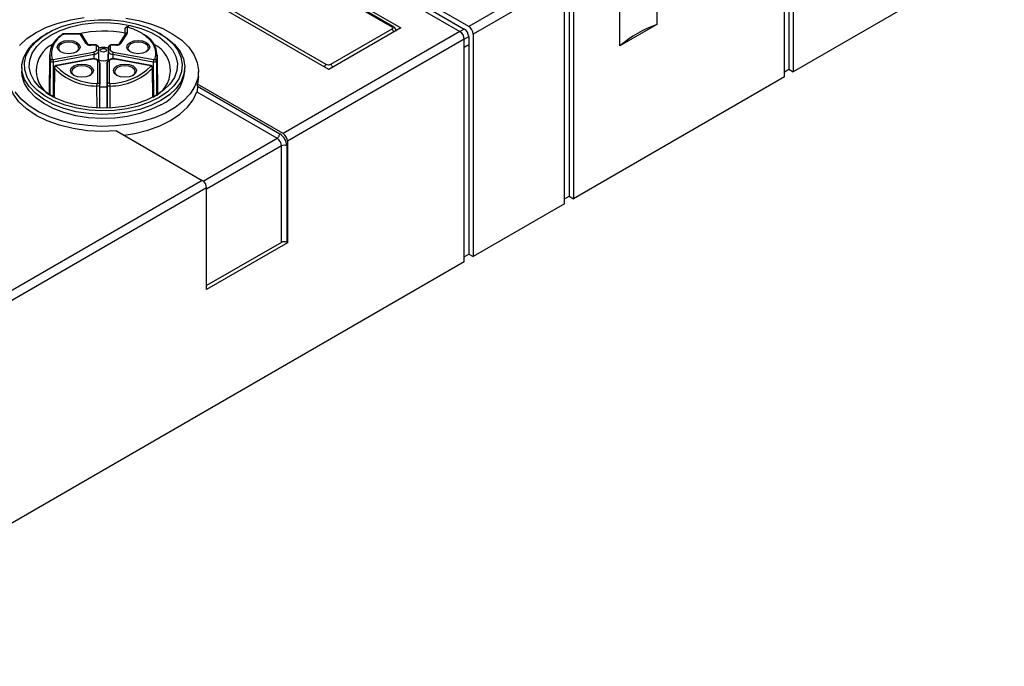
# Model space of a CAD drawing. Header units: millimetres. Extents: x 13 to 546, y 13 to 419.
# Tile 11 of 23: x 106 to 186, y 283 to 335. Entities that reach past the tile are written whole.
import ezdxf

# ---------------------------------------------------------------- set-up
doc = ezdxf.new("R2010")
doc.units = ezdxf.units.MM
doc.header["$LTSCALE"] = 2

msp = doc.modelspace()

# ---------------------------------------------------------------- linework, layer by layer
for p, q in [((98.106, 359.688), (141.735, 334.502)), ((142.442, 334.91), (98.813, 360.097)), ((99.167, 359.484), (142.088, 334.706)), ((168.534, 349.157), (168.534, 331.275)), ((167.827, 330.866), (167.827, 348.749)), ((168.18, 348.953), (168.18, 331.479)), ((157.574, 342.83), (157.574, 335.072)), ((122.996, 342.544), (136.254, 334.89)), ((136.379, 334.902), (123.121, 342.556)), ((154.604, 333.358), (154.604, 341.115)), ((185.504, 341.071), (168.534, 331.275)), ((131.199, 331.441), (116.844, 339.727)), ((130.986, 331.849), (117.728, 339.503)), ((149.796, 339.156), (142.442, 334.91)), ((150.856, 338.952), (150.856, 321.069)), ((150.149, 338.543), (142.795, 334.298)), ((150.149, 320.661), (150.149, 338.543)), ((150.508, 338.091), (150.508, 321.27)), ((131.941, 337.707), (136.997, 334.788)), ((157.574, 335.072), (154.604, 333.358)), ((108.57, 334.38), (108.429, 334.298)), ((111.181, 334.319), (109.885, 334.319)), ((111.181, 334.291), (109.885, 334.291)), ((111.696, 333.529), (111.228, 334.272)), ((111.823, 333.487), (111.355, 334.23)), ((114.824, 334.287), (114.319, 333.487)), ((114.951, 334.329), (114.446, 333.529)), ((114.819, 334.279), (114.822, 334.721)), ((114.822, 334.283), (114.822, 334.721)), ((114.972, 334.843), (114.972, 334.398)), ((117.694, 334.298), (117.552, 334.38)), ((141.735, 334.502), (127.522, 326.297)), ((136.997, 334.788), (131.199, 331.441)), ((136.254, 334.686), (131.34, 331.849)), ((136.578, 334.546), (136.578, 334.584)), ((142.088, 334.706), (141.735, 334.502)), ((142.088, 333.89), (142.442, 334.094)), ((142.442, 334.094), (142.442, 333.441)), ((142.795, 334.298), (142.795, 316.416)), ((112.471, 333.424), (112.025, 333.424)), ((112.471, 333.396), (112.025, 333.396)), ((112.521, 333.05), (112.521, 333.367)), ((113.622, 333.367), (113.622, 333.05)), ((114.117, 333.424), (113.672, 333.424)), ((114.117, 333.396), (113.672, 333.396)), ((142.088, 333.89), (127.875, 325.685)), ((142.088, 316.008), (142.088, 333.89)), ((142.442, 333.441), (142.088, 333.237)), ((142.462, 333.429), (142.088, 333.213)), ((142.442, 333.441), (142.462, 333.429)), ((142.462, 333.429), (142.462, 316.608)), ((108.727, 332.62), (108.707, 329.478)), ((109.02, 332.246), (112.278, 332.857)), ((112.325, 332.653), (109.066, 332.042)), ((112.325, 332.316), (112.325, 332.653)), ((112.671, 333.245), (112.671, 332.928)), ((112.671, 333.245), (112.678, 332.141)), ((112.671, 332.928), (112.676, 332.142)), ((113.465, 332.141), (113.472, 333.245)), ((113.467, 332.142), (113.472, 332.928)), ((113.472, 333.245), (113.472, 332.928)), ((113.818, 332.653), (113.817, 332.316)), ((117.076, 332.042), (113.818, 332.653)), ((113.864, 332.857), (117.123, 332.246)), ((117.435, 329.493), (117.415, 332.62)), ((108.795, 329.366), (108.808, 332.13)), ((109.052, 329.242), (109.066, 332.042)), ((112.134, 332.313), (109.271, 331.776)), ((112.162, 332.289), (109.298, 331.751)), ((112.621, 330.358), (112.621, 332.096)), ((112.792, 328.628), (112.771, 331.979)), ((112.771, 331.974), (112.771, 330.236)), ((112.792, 328.627), (112.771, 331.974)), ((113.372, 331.979), (113.35, 328.628)), ((113.372, 331.974), (113.35, 328.627)), ((113.372, 330.236), (113.372, 331.974)), ((113.522, 332.096), (113.522, 330.358)), ((116.844, 331.751), (113.981, 332.289)), ((116.872, 331.776), (114.009, 332.313)), ((117.076, 332.042), (117.09, 329.252)), ((117.334, 332.13), (117.347, 329.499)), ((106.511, 331.625), (106.511, 331.298)), ((109.132, 331.553), (109.112, 329.27)), ((109.118, 331.625), (109.118, 331.624)), ((117.031, 329.24), (117.01, 331.553)), ((117.025, 331.624), (117.025, 331.625)), ((119.611, 331.298), (119.611, 331.625)), ((120.711, 330.89), (120.711, 331.298)), ((131.234, 331.461), (131.168, 331.458)), ((167.827, 331.275), (168.18, 331.479)), ((168.18, 331.479), (168.534, 331.275)), ((112.558, 328.403), (112.547, 330.121)), ((112.783, 328.351), (112.771, 330.236)), ((113.372, 330.236), (113.36, 328.352)), ((113.596, 330.121), (113.584, 328.38)), ((120.711, 330.89), (120.636, 330.272)), ((120.636, 330.109), (120.636, 330.272)), ((127.522, 326.297), (120.636, 330.272)), ((167.827, 330.866), (150.856, 321.069)), ((113.359, 330.025), (112.783, 330.025)), ((120.576, 329.654), (127.036, 325.925)), ((120.636, 330.109), (127.248, 326.292)), ((112.792, 328.351), (112.792, 328.627)), ((113.35, 328.627), (113.35, 328.351)), ((114.131, 326.517), (121.016, 322.542)), ((121.089, 322.491), (127.036, 325.925)), ((127.875, 325.685), (127.875, 317.52)), ((127.389, 325.312), (121.37, 321.837)), ((127.389, 317.555), (127.389, 325.312)), ((127.814, 325.312), (127.814, 317.555)), ((121.016, 322.542), (91.848, 305.703)), ((121.37, 321.93), (92.202, 305.091)), ((121.37, 313.764), (121.37, 321.93)), ((150.149, 320.661), (142.795, 316.416)), ((150.149, 321.063), (150.508, 321.27)), ((150.508, 321.27), (150.856, 321.069)), ((127.389, 317.555), (121.37, 314.08)), ((127.875, 317.52), (121.37, 313.764)), ((127.875, 317.52), (127.814, 317.555)), ((142.088, 316.008), (85.759, 283.49)), ((142.088, 316.392), (142.462, 316.608)), ((142.462, 316.608), (142.795, 316.416))]:
    msp.add_line(p, q)
at = {"flags": 128}
for points in [[(114.861, 335.59), (115.924, 335.393), (116.927, 335.109), (117.847, 334.744), (118.665, 334.305), (119.363, 333.802), (119.928, 333.245), (120.346, 332.647), (120.608, 332.021), (120.71, 331.379), (120.649, 330.735), (120.426, 330.103), (120.046, 329.497), (119.517, 328.929), (118.851, 328.411), (118.061, 327.956), (117.165, 327.571), (116.181, 327.266), (115.131, 327.046), (114.037, 326.918), (112.922, 326.882), (111.809, 326.941), (110.724, 327.093), (109.688, 327.334), (108.724, 327.66), (107.853, 328.063), (107.093, 328.535), (106.46, 329.067), (105.967, 329.645)], [(117.551, 329.196), (116.773, 328.814), (115.899, 328.508), (114.95, 328.288), (113.954, 328.158), (112.933, 328.123), (111.917, 328.182), (110.93, 328.335), (109.998, 328.577), (109.145, 328.902), (108.394, 329.302), (107.764, 329.767), (107.271, 330.283), (106.928, 330.839), (106.744, 331.419), (106.723, 332.009), (106.867, 332.593), (107.171, 333.157), (107.627, 333.684), (108.224, 334.163), (108.947, 334.58), (109.776, 334.925), (110.69, 335.189), (111.666, 335.364), (112.678, 335.447), (113.7, 335.435), (114.705, 335.329), (115.667, 335.131), (116.563, 334.846), (117.367, 334.482), (118.06, 334.049), (118.623, 333.556), (119.043, 333.018), (119.307, 332.449), (119.41, 331.862), (119.348, 331.273), (119.124, 330.697), (118.742, 330.15), (118.214, 329.645), (117.551, 329.196)], [(117.276, 329.355), (116.525, 328.988), (115.679, 328.697), (114.762, 328.49), (113.799, 328.374), (112.815, 328.35), (111.838, 328.42), (110.895, 328.583), (110.011, 328.832), (109.209, 329.162), (108.513, 329.564), (107.941, 330.027), (107.509, 330.537), (107.228, 331.082), (107.106, 331.646), (107.147, 332.213), (107.349, 332.77), (107.707, 333.299), (108.211, 333.787), (108.847, 334.221), (109.598, 334.588), (110.444, 334.879), (111.361, 335.085), (112.324, 335.202), (113.308, 335.226), (114.284, 335.155), (115.228, 334.993), (116.112, 334.744), (116.913, 334.413), (117.609, 334.012), (118.181, 333.549), (118.614, 333.039), (118.894, 332.494), (119.016, 331.93), (118.976, 331.362), (118.774, 330.806), (118.416, 330.277), (117.912, 329.789), (117.276, 329.355)], [(107.652, 334.421), (108.497, 334.842), (109.44, 335.188), (110.459, 335.451), (111.535, 335.625)], [(106.323, 333.389), (106.922, 333.933), (107.652, 334.421)], [(117.693, 328.951), (116.89, 328.557), (115.988, 328.242), (115.01, 328.015), (113.982, 327.881), (112.929, 327.844), (111.881, 327.905), (110.862, 328.063), (109.901, 328.313), (109.022, 328.648), (108.247, 329.061), (107.597, 329.54), (107.088, 330.073), (106.735, 330.646), (106.545, 331.244), (106.523, 331.853), (106.671, 332.455), (106.985, 333.036), (107.456, 333.581), (108.072, 334.074), (108.429, 334.298)], [(117.694, 334.298), (118.217, 333.957), (118.799, 333.449), (119.231, 332.894), (119.504, 332.306), (119.61, 331.701), (119.546, 331.093), (119.315, 330.5), (118.921, 329.935), (118.376, 329.414), (117.693, 328.951)], [(136.578, 334.585), (136.578, 334.584), (136.573, 334.543)], [(110.929, 332.879), (110.629, 332.764), (110.275, 332.723), (109.921, 332.764), (109.621, 332.879), (109.421, 333.053), (109.35, 333.257), (109.421, 333.461), (109.621, 333.635), (109.921, 333.75), (110.275, 333.791), (110.629, 333.75), (110.929, 333.635), (111.13, 333.461), (111.2, 333.257), (111.13, 333.053), (110.929, 332.879)], [(110.892, 332.859), (111.037, 332.993), (111.1, 333.175), (111.037, 333.358), (110.858, 333.512), (110.591, 333.615), (110.275, 333.652), (109.959, 333.615), (109.692, 333.512), (109.513, 333.358), (109.45, 333.175), (109.513, 332.993), (109.658, 332.859)], [(116.521, 332.879), (116.221, 332.764), (115.867, 332.723), (115.513, 332.764), (115.213, 332.879), (115.013, 333.053), (114.942, 333.257), (115.013, 333.461), (115.213, 333.635), (115.513, 333.75), (115.867, 333.791), (116.221, 333.75), (116.521, 333.635), (116.722, 333.461), (116.792, 333.257), (116.722, 333.053), (116.521, 332.879)], [(116.484, 332.859), (116.63, 332.993), (116.692, 333.175), (116.63, 333.358), (116.451, 333.512), (116.183, 333.615), (115.867, 333.652), (115.552, 333.615), (115.284, 333.512), (115.105, 333.358), (115.042, 333.175), (115.105, 332.993), (115.251, 332.859)], [(110.689, 330.982), (110.489, 331.155), (110.418, 331.36), (110.489, 331.564), (110.689, 331.737), (110.989, 331.853), (111.343, 331.894), (111.697, 331.853), (111.997, 331.737), (112.198, 331.564), (112.268, 331.36), (112.198, 331.155), (111.997, 330.982), (111.697, 330.866), (111.343, 330.826), (110.989, 330.866), (110.689, 330.982)], [(111.96, 330.962), (112.105, 331.096), (112.168, 331.278), (112.105, 331.46), (111.927, 331.615), (111.659, 331.718), (111.343, 331.754), (111.027, 331.718), (110.76, 331.615), (110.581, 331.46), (110.518, 331.278), (110.581, 331.096), (110.726, 330.962)], [(115.453, 330.982), (115.153, 330.866), (114.799, 330.826), (114.445, 330.866), (114.145, 330.982), (113.945, 331.155), (113.874, 331.36), (113.945, 331.564), (114.145, 331.737), (114.445, 331.853), (114.799, 331.894), (115.153, 331.853), (115.453, 331.737), (115.654, 331.564), (115.724, 331.36), (115.654, 331.155), (115.453, 330.982)], [(115.416, 330.962), (115.562, 331.096), (115.624, 331.278), (115.562, 331.46), (115.383, 331.615), (115.115, 331.718), (114.799, 331.754), (114.484, 331.718), (114.216, 331.615), (114.037, 331.46), (113.974, 331.278), (114.037, 331.096), (114.183, 330.962)], [(117.693, 328.624), (116.89, 328.23), (115.988, 327.915), (115.01, 327.688), (113.982, 327.554), (112.929, 327.517), (111.881, 327.579), (110.862, 327.736), (109.901, 327.986), (109.022, 328.321), (108.247, 328.734), (107.597, 329.213), (107.088, 329.746), (106.735, 330.319), (106.545, 330.918), (106.511, 331.298)], [(109.117, 331.585), (109.104, 330.113), (109.097, 329.278)], [(117.046, 329.26), (117.041, 329.795), (117.025, 331.585)], [(114.131, 326.517), (112.954, 326.474), (111.78, 326.536), (110.636, 326.701), (109.55, 326.966), (108.547, 327.324), (107.652, 327.767), (106.885, 328.284), (106.265, 328.863), (105.806, 329.49), (105.519, 330.15), (105.412, 330.828), (105.411, 330.89)], [(114.729, 326.171), (115.596, 326.315), (116.641, 326.578), (117.606, 326.929), (118.471, 327.359), (119.215, 327.858), (119.822, 328.415), (120.279, 329.018), (120.576, 329.654)]]:
    msp.add_lwpolyline(points, dxfattribs=at)
for centre, radius, start, end in [((136.328, 334.788), 0.126, 65.78212, 125.6098), ((142.028, 334.263), 0.768, 2.60548, 57.39452), ((160.697, 326.232), 9.376, 109.46053, 130.53409), ((110.593, 332.586), 1.842, 117.89345, 194.33361), ((110.679, 332.708), 1.779, 117.89345, 194.33361), ((113.063, 325.343), 9.19, 78.97968, 102.40875), ((115.476, 332.563), 1.908, 346.87197, 63.50495), ((136.045, 334.36), 0.387, 14.26117, 57.30757), ((141.32, 333.855), 0.768, 2.60548, 57.39452), ((141.674, 334.059), 0.768, 2.60548, 57.39452), ((110.01, 331.377), 2.339, 115.54631, 245.41231), ((116.117, 331.373), 2.336, 294.13204, 63.60559), ((112.601, 335.038), 4.709, 224.93874, 269.55256), ((113.071, 333.367), 1.214, 251.0631, 288.9369), ((113.541, 335.038), 4.709, 270.44744, 315.06126), ((131.194, 331.525), 0.385, 122.68098, 160.58929), ((131.131, 331.523), 0.387, 14.26117, 57.30757), ((112.585, 334.998), 4.877, 224.93874, 269.55256), ((113.558, 334.998), 4.877, 270.44744, 315.06126), ((116.299, 331.65), 3.331, 294.74237, 353.93749), ((126.586, 325.256), 1.229, 2.60548, 57.39452), ((127.108, 325.65), 0.768, 2.60548, 57.39452), ((126.622, 325.277), 0.768, 2.60548, 57.39452), ((127.602, 324.903), 0.461, 62.60967, 117.39033), ((120.602, 321.895), 0.768, 2.60548, 57.39452), ((127.602, 317.146), 0.461, 62.60967, 117.39033)]:
    msp.add_arc(centre, radius, start, end)
for points, knots in [([(115.092, 334.888), (115.083, 334.89), (115.064, 334.894), (115.028, 334.893), (114.988, 334.886), (114.946, 334.871), (114.906, 334.85), (114.871, 334.822), (114.843, 334.789), (114.833, 334.764), (114.828, 334.751)], [0, 0, 0, 0, 0.108675, 0.223513, 0.34384, 0.46902, 0.598036, 0.730202, 0.864542, 1, 1, 1, 1]), ([(114.972, 334.843), (114.972, 334.848), (114.976, 334.857), (114.995, 334.87), (115.022, 334.873), (115.039, 334.871), (115.045, 334.869)], [0, 0, 0, 0, 0.00220798, 0.00515195, 0.00809592, 0.0103039, 0.0103039, 0.0103039, 0.0103039]), ([(115.092, 334.887), (115.086, 334.889), (115.072, 334.893), (115.055, 334.877), (115.045, 334.869)], [0, 0, 0, 0, 0.4621615, 1, 1, 1, 1]), ([(115.116, 334.823), (115.115, 334.838), (115.112, 334.866), (115.102, 334.887), (115.093, 334.887), (115.092, 334.887)], [0, 0, 0, 0, 0.467136, 0.934271, 1, 1, 1, 1]), ([(136.571, 334.586), (136.572, 334.61), (136.574, 334.684), (136.511, 334.797), (136.437, 334.874), (136.384, 334.898), (136.378, 334.901)], [0, 0, 0, 0, 0.187259, 0.562156, 0.950604, 1, 1, 1, 1]), ([(109.846, 334.281), (109.816, 334.295), (109.786, 334.296), (109.744, 334.272), (109.731, 334.246), (109.731, 334.214)], [0, 0, 0, 0, 0.5, 0.5, 1, 1, 1, 1]), ([(109.885, 334.318), (109.874, 334.317), (109.852, 334.316), (109.82, 334.309), (109.789, 334.298), (109.771, 334.288), (109.763, 334.282)], [0, 0, 0, 0, 0.241724, 0.489064, 0.741946, 1, 1, 1, 1]), ([(109.885, 334.291), (109.885, 334.301), (109.885, 334.317), (109.885, 334.316), (109.885, 334.316)], [0, 0, 0, 0, 0.635806, 1, 1, 1, 1]), ([(111.344, 334.243), (111.335, 334.254), (111.317, 334.276), (111.275, 334.299), (111.228, 334.314), (111.196, 334.317), (111.181, 334.318)], [0, 0, 0, 0, 0.26544, 0.520876, 0.766035, 1, 1, 1, 1]), ([(111.181, 334.291), (111.181, 334.301), (111.181, 334.317), (111.181, 334.316), (111.181, 334.316)], [0, 0, 0, 0, 0.635806, 1, 1, 1, 1]), ([(111.228, 334.272), (111.225, 334.276), (111.219, 334.283), (111.201, 334.29), (111.188, 334.291), (111.181, 334.291)], [0, 0, 0, 0, 0.343523, 0.656368, 1, 1, 1, 1]), ([(111.342, 334.242), (111.337, 334.247), (111.323, 334.264), (111.282, 334.278), (111.246, 334.274), (111.228, 334.272)], [0, 0, 0, 0, 0.189904, 0.594952, 1, 1, 1, 1]), ([(111.369, 334.18), (111.367, 334.196), (111.365, 334.22), (111.348, 334.236), (111.342, 334.242)], [0, 0, 0, 0, 0.653101, 1, 1, 1, 1]), ([(114.951, 334.329), (114.914, 334.337), (114.877, 334.331), (114.825, 334.297), (114.81, 334.269), (114.81, 334.237)], [0, 0, 0, 0, 0.5, 0.5, 1, 1, 1, 1]), ([(114.822, 334.721), (114.822, 334.749), (114.85, 334.813), (114.927, 334.843), (114.972, 334.843)], [0, 0, 0, 0, 0.428571, 1, 1, 1, 1]), ([(114.822, 334.276), (114.822, 334.308), (114.838, 334.34), (114.894, 334.385), (114.933, 334.398), (114.972, 334.398)], [0, 0, 0, 0, 0.5, 0.5, 1, 1, 1, 1]), ([(114.972, 334.398), (114.971, 334.386), (114.969, 334.363), (114.957, 334.34), (114.951, 334.329)], [0, 0, 0, 0, 0.499998, 1, 1, 1, 1]), ([(115.045, 334.869), (115.106, 334.85), (115.226, 334.811), (115.401, 334.747), (115.598, 334.667), (115.813, 334.568), (116.098, 334.415), (116.624, 334.069), (117.027, 333.612), (117.219, 333.133), (117.265, 332.873), (117.269, 332.583), (117.22, 332.394), (117.187, 332.268)], [0, 0, 0, 0, 0.038755, 0.077505, 0.11625, 0.174279, 0.232267, 0.335292, 0.621796, 0.718149, 0.814489, 0.875734, 1, 1, 1, 1]), ([(111.696, 333.529), (111.714, 333.531), (111.751, 333.535), (111.791, 333.522), (111.805, 333.505), (111.809, 333.5)], [0, 0, 0, 0, 0.410827, 0.821654, 1, 1, 1, 1]), ([(111.696, 333.529), (111.717, 333.496), (111.802, 333.426), (111.944, 333.396), (112.025, 333.396)], [-0.610856, -0.610856, -0.610856, -0.610856, -0.087265, 0.610856, 0.610856, 0.610856, 0.610856]), ([(112.025, 333.423), (112, 333.424), (111.95, 333.426), (111.886, 333.444), (111.837, 333.469), (111.82, 333.49), (111.812, 333.501)], [0, 0, 0, 0, 0.260867, 0.514087, 0.760175, 1, 1, 1, 1]), ([(112.025, 333.421), (112.025, 333.421), (112.025, 333.423), (112.025, 333.406), (112.025, 333.396)], [0, 0, 0, 0, 0.364199, 1, 1, 1, 1]), ([(112.638, 333.317), (112.633, 333.326), (112.619, 333.354), (112.576, 333.388), (112.529, 333.411), (112.494, 333.421), (112.478, 333.422), (112.471, 333.423)], [0, 0, 0, 0, 0.153029, 0.452922, 0.737282, 0.871851, 1, 1, 1, 1]), ([(112.471, 333.396), (112.471, 333.406), (112.471, 333.423), (112.471, 333.421), (112.471, 333.421)], [0, 0, 0, 0, 0.635801, 1, 1, 1, 1]), ([(112.471, 333.396), (112.482, 333.396), (112.508, 333.391), (112.521, 333.376), (112.521, 333.367)], [-0.785395, -0.785395, -0.785395, -0.785395, -0.112206, 0.785384, 0.785384, 0.785384, 0.785384]), ([(112.521, 333.367), (112.565, 333.367), (112.643, 333.337), (112.671, 333.273), (112.671, 333.245)], [-0.0006196, -0.0006196, -0.0006196, -0.0006196, 0.5708075, 0.999379, 0.999379, 0.999379, 0.999379]), ([(113.472, 333.245), (113.472, 333.273), (113.5, 333.337), (113.577, 333.367), (113.622, 333.367)], [-0.0006204, -0.0006204, -0.0006204, -0.0006204, 0.4279511, 0.9993785, 0.9993785, 0.9993785, 0.9993785]), ([(113.672, 333.423), (113.664, 333.422), (113.649, 333.421), (113.613, 333.411), (113.567, 333.388), (113.523, 333.353), (113.508, 333.326), (113.503, 333.316)], [0, 0, 0, 0, 0.126951, 0.260056, 0.541975, 0.840126, 1, 1, 1, 1]), ([(113.622, 333.367), (113.622, 333.374), (113.631, 333.389), (113.657, 333.396), (113.672, 333.396)], [-0.785384, -0.785384, -0.785384, -0.785384, -0.112192, 0.785395, 0.785395, 0.785395, 0.785395]), ([(113.672, 333.421), (113.672, 333.421), (113.672, 333.423), (113.672, 333.406), (113.672, 333.396)], [0, 0, 0, 0, 0.364192, 1, 1, 1, 1]), ([(114.117, 333.396), (114.179, 333.396), (114.321, 333.418), (114.418, 333.485), (114.446, 333.529)], [-0.610856, -0.610856, -0.610856, -0.610856, -0.087261, 0.610863, 0.610863, 0.610863, 0.610863]), ([(114.33, 333.501), (114.322, 333.49), (114.305, 333.469), (114.256, 333.444), (114.193, 333.426), (114.143, 333.424), (114.117, 333.423)], [0, 0, 0, 0, 0.239596, 0.485823, 0.738986, 1, 1, 1, 1]), ([(114.117, 333.396), (114.117, 333.406), (114.117, 333.423), (114.117, 333.421), (114.117, 333.421)], [0, 0, 0, 0, 0.635808, 1, 1, 1, 1]), ([(114.334, 333.5), (114.338, 333.505), (114.351, 333.522), (114.392, 333.535), (114.428, 333.531), (114.446, 333.529)], [0, 0, 0, 0, 0.178548, 0.589274, 1, 1, 1, 1]), ([(112.278, 332.857), (112.296, 332.861), (112.33, 332.869), (112.377, 332.885), (112.419, 332.906), (112.466, 332.938), (112.511, 332.986), (112.518, 333.029), (112.521, 333.05)], [0, 0, 0, 0, 0.126661, 0.250208, 0.373839, 0.500747, 0.750412, 1, 1, 1, 1]), ([(112.278, 332.857), (112.292, 332.833), (112.316, 332.76), (112.325, 332.681), (112.325, 332.653)], [0, 0, 0, 0, 0.571429, 1, 1, 1, 1]), ([(112.325, 332.653), (112.41, 332.669), (112.592, 332.738), (112.671, 332.859), (112.671, 332.928)], [-0.628319, -0.628319, -0.628319, -0.628319, -0.08976, 0.628319, 0.628319, 0.628319, 0.628319]), ([(112.521, 333.05), (112.56, 333.05), (112.599, 333.037), (112.654, 332.992), (112.671, 332.96), (112.671, 332.928)], [0, 0, 0, 0, 0.5, 0.5, 1, 1, 1, 1]), ([(113.071, 333.231), (112.97, 333.224), (112.841, 333.215), (112.728, 333.162), (112.704, 333.151)], [0, 0, 0, 0, 0.786682, 1, 1, 1, 1]), ([(113.248, 332.893), (113.15, 332.837), (112.992, 332.837), (112.797, 332.949), (112.797, 333.041), (112.894, 333.097)], [0, 0, 0, 0, 0.5, 0.5, 1, 1, 1, 1]), ([(112.894, 333.097), (112.906, 333.103), (112.928, 333.115), (112.967, 333.127), (113.01, 333.136), (113.054, 333.14), (113.099, 333.139), (113.143, 333.134), (113.208, 333.119), (113.281, 333.083), (113.321, 333.029), (113.322, 332.986), (113.316, 332.961), (113.302, 332.936), (113.281, 332.914), (113.258, 332.9), (113.248, 332.893)], [0, 0, 0, 0, 0.057235, 0.114469, 0.171699, 0.228923, 0.286139, 0.343347, 0.400543, 0.549684, 0.699148, 0.773248, 0.831863, 0.871543, 0.941692, 1, 1, 1, 1]), ([(113.471, 333.132), (113.431, 333.153), (113.309, 333.215), (113.167, 333.225), (113.071, 333.231)], [0, 0, 0, 0, 0.323202, 1, 1, 1, 1]), ([(113.472, 332.928), (113.472, 332.96), (113.488, 332.992), (113.544, 333.037), (113.583, 333.05), (113.622, 333.05)], [0, 0, 0, 0, 0.5, 0.5, 1, 1, 1, 1]), ([(113.818, 332.653), (113.718, 332.672), (113.629, 332.709), (113.506, 332.807), (113.472, 332.868), (113.472, 332.928)], [0, 0, 0, 0, 0.5, 0.5, 1, 1, 1, 1]), ([(113.622, 333.05), (113.623, 333.039), (113.624, 333.018), (113.637, 332.987), (113.658, 332.958), (113.697, 332.922), (113.762, 332.882), (113.83, 332.866), (113.864, 332.857)], [0, 0, 0, 0, 0.125577, 0.248782, 0.37277, 0.500638, 0.749004, 1, 1, 1, 1]), ([(113.864, 332.857), (113.852, 332.836), (113.84, 332.801), (113.823, 332.726), (113.818, 332.685), (113.818, 332.653)], [0, 0, 0, 0, 0.5, 0.5, 1, 1, 1, 1]), ([(108.808, 332.13), (108.808, 332.162), (108.824, 332.195), (108.879, 332.246), (108.917, 332.264), (108.955, 332.268)], [0, 0, 0, 0, 0.5, 0.5, 1, 1, 1, 1]), ([(108.955, 332.268), (108.957, 332.264), (108.962, 332.256), (108.978, 332.248), (108.999, 332.244), (109.013, 332.245), (109.02, 332.246)], [0, 0, 0, 0, 0.249491, 0.499578, 0.745643, 1, 1, 1, 1]), ([(109.066, 332.042), (109.066, 332.069), (109.058, 332.149), (109.034, 332.222), (109.02, 332.246)], [0, 0, 0, 0, 0.428571, 1, 1, 1, 1]), ([(109.268, 331.775), (109.259, 331.773), (109.241, 331.768), (109.204, 331.75), (109.16, 331.717), (109.122, 331.664), (109.117, 331.623), (109.114, 331.602)], [0, 0, 0, 0, 0.110537, 0.2266, 0.472448, 0.732163, 1, 1, 1, 1]), ([(109.268, 331.712), (109.233, 331.702), (109.198, 331.68), (109.147, 331.621), (109.132, 331.585), (109.132, 331.553)], [0, 0, 0, 0, 0.5, 0.5, 1, 1, 1, 1]), ([(109.298, 331.751), (109.292, 331.761), (109.282, 331.777), (109.274, 331.775), (109.271, 331.774)], [0, 0, 0, 0, 0.611969, 1, 1, 1, 1]), ([(112.629, 332.201), (112.618, 332.21), (112.583, 332.237), (112.509, 332.272), (112.415, 332.303), (112.317, 332.32), (112.22, 332.324), (112.161, 332.316), (112.132, 332.313)], [0, 0, 0, 0, 0.094446, 0.281738, 0.466665, 0.648277, 0.826189, 1, 1, 1, 1]), ([(112.162, 332.289), (112.155, 332.298), (112.145, 332.314), (112.137, 332.312), (112.134, 332.311)], [0, 0, 0, 0, 0.611969, 1, 1, 1, 1]), ([(112.621, 332.096), (112.62, 332.106), (112.618, 332.127), (112.605, 332.158), (112.58, 332.193), (112.539, 332.229), (112.478, 332.261), (112.406, 332.285), (112.326, 332.298), (112.242, 332.3), (112.188, 332.292), (112.162, 332.289)], [0, 0, 0, 0, 0.082256, 0.164975, 0.250202, 0.37433, 0.499941, 0.623767, 0.750087, 0.874521, 1, 1, 1, 1]), ([(112.621, 332.096), (112.665, 332.096), (112.743, 332.065), (112.771, 332.002), (112.771, 331.974)], [0, 0, 0, 0, 0.571429, 1, 1, 1, 1]), ([(112.754, 332.043), (112.748, 332.057), (112.733, 332.09), (112.689, 332.136), (112.646, 332.164), (112.624, 332.179)], [0, 0, 0, 0, 0.277334, 0.638667, 1, 1, 1, 1]), ([(112.771, 331.974), (112.77, 331.993), (112.769, 332.017), (112.757, 332.039), (112.754, 332.043)], [0, 0, 0, 0, 0.811378, 1, 1, 1, 1]), ([(113.522, 332.096), (113.483, 332.096), (113.444, 332.083), (113.388, 332.038), (113.372, 332.006), (113.372, 331.974)], [0, 0, 0, 0, 0.5, 0.5, 1, 1, 1, 1]), ([(113.372, 331.974), (113.372, 331.993), (113.373, 332.017), (113.386, 332.039), (113.388, 332.043)], [0, 0, 0, 0, 0.811378, 1, 1, 1, 1]), ([(113.388, 332.043), (113.394, 332.057), (113.409, 332.09), (113.453, 332.136), (113.497, 332.164), (113.518, 332.179)], [0, 0, 0, 0, 0.277334, 0.638667, 1, 1, 1, 1]), ([(114.011, 332.313), (113.982, 332.316), (113.923, 332.324), (113.826, 332.32), (113.728, 332.303), (113.634, 332.272), (113.56, 332.237), (113.525, 332.21), (113.513, 332.201)], [0, 0, 0, 0, 0.1738114, 0.3517225, 0.5333353, 0.7182616, 0.9055543, 1, 1, 1, 1]), ([(113.981, 332.289), (113.963, 332.291), (113.928, 332.297), (113.873, 332.299), (113.809, 332.296), (113.737, 332.285), (113.665, 332.262), (113.603, 332.229), (113.558, 332.189), (113.527, 332.144), (113.524, 332.112), (113.522, 332.096)], [0, 0, 0, 0, 0.082882, 0.165581, 0.250144, 0.373526, 0.50029, 0.623036, 0.750029, 0.875255, 1, 1, 1, 1]), ([(113.981, 332.289), (113.987, 332.298), (113.997, 332.314), (114.005, 332.312), (114.008, 332.311)], [0, 0, 0, 0, 0.611969, 1, 1, 1, 1]), ([(116.871, 331.774), (116.868, 331.775), (116.861, 331.777), (116.85, 331.761), (116.844, 331.751)], [0, 0, 0, 0, 0.388031, 1, 1, 1, 1]), ([(116.874, 331.712), (116.876, 331.716), (116.881, 331.724), (116.876, 331.736), (116.864, 331.746), (116.851, 331.75), (116.844, 331.751)], [0, 0, 0, 0, 0.249488, 0.499566, 0.74564, 1, 1, 1, 1]), ([(117.028, 331.602), (117.026, 331.623), (117.021, 331.664), (116.983, 331.717), (116.939, 331.75), (116.902, 331.768), (116.883, 331.773), (116.874, 331.775)], [0, 0, 0, 0, 0.267838, 0.527552, 0.7734, 0.889463, 1, 1, 1, 1]), ([(117.01, 331.553), (117.01, 331.585), (116.995, 331.621), (116.945, 331.68), (116.91, 331.702), (116.874, 331.712)], [0, 0, 0, 0, 0.5, 0.5, 1, 1, 1, 1]), ([(117.123, 332.246), (117.109, 332.222), (117.085, 332.149), (117.076, 332.069), (117.076, 332.042)], [0, 0, 0, 0, 0.571429, 1, 1, 1, 1]), ([(117.187, 332.268), (117.226, 332.264), (117.264, 332.246), (117.318, 332.195), (117.334, 332.162), (117.334, 332.13)], [0, 0, 0, 0, 0.5, 0.5, 1, 1, 1, 1]), ([(131.34, 331.849), (131.293, 331.822), (131.23, 331.807), (131.097, 331.807), (131.033, 331.822), (130.986, 331.849)], [0, 0, 0, 0, 0.5, 0.5, 1, 1, 1, 1]), ([(109.132, 331.553), (109.127, 331.561), (109.117, 331.576), (109.112, 331.601), (109.116, 331.617), (109.118, 331.625)], [0, 0, 0, 0, 0.336898, 0.674103, 1, 1, 1, 1]), ([(117.025, 331.625), (117.027, 331.617), (117.03, 331.601), (117.025, 331.576), (117.015, 331.561), (117.01, 331.553)], [0, 0, 0, 0, 0.325898, 0.663102, 1, 1, 1, 1]), ([(112.547, 330.121), (112.547, 330.154), (112.549, 330.195), (112.555, 330.271), (112.56, 330.307), (112.565, 330.329)], [0, 0, 0, 0, 0.5, 0.5, 1, 1, 1, 1]), ([(112.621, 330.358), (112.66, 330.358), (112.699, 330.345), (112.754, 330.3), (112.771, 330.268), (112.771, 330.236)], [0, 0, 0, 0, 0.5, 0.5, 1, 1, 1, 1]), ([(113.522, 330.358), (113.477, 330.358), (113.4, 330.327), (113.372, 330.263), (113.372, 330.236)], [0, 0, 0, 0, 0.571429, 1, 1, 1, 1]), ([(113.578, 330.329), (113.583, 330.307), (113.587, 330.271), (113.594, 330.195), (113.596, 330.154), (113.596, 330.121)], [0, 0, 0, 0, 0.5, 0.5, 1, 1, 1, 1]), ([(120.636, 330.109), (120.636, 330.037), (120.629, 329.941), (120.607, 329.775), (120.592, 329.704), (120.576, 329.654)], [0, 0, 0, 0, 0.5, 0.5, 1, 1, 1, 1]), ([(127.036, 325.925), (127.063, 325.94), (127.092, 325.964), (127.146, 326.021), (127.171, 326.056), (127.208, 326.122), (127.223, 326.157), (127.243, 326.226), (127.248, 326.261), (127.248, 326.292)], [0.04923499, 0.04923499, 0.04923499, 0.04923499, 0.06296753, 0.06296753, 0.07670007, 0.07670007, 0.08793932, 0.08793932, 0.09917857, 0.09917857, 0.09917857, 0.09917857])]:
    msp.add_open_spline(points, degree=3, knots=knots)
for points in [[(136.254, 334.89), (136.352, 334.834), (136.352, 334.742), (136.254, 334.686)], [(109.846, 334.281), (109.856, 334.287), (109.87, 334.291), (109.885, 334.291)], [(112.612, 333.327), (112.649, 333.306), (112.671, 333.276), (112.671, 333.245)], [(113.53, 333.327), (113.493, 333.306), (113.472, 333.276), (113.472, 333.245)], [(109.066, 332.042), (109.012, 332.032), (108.89, 332.04), (108.819, 332.098), (108.808, 332.13)], [(109.268, 331.712), (109.262, 331.719), (109.262, 331.737), (109.285, 331.749), (109.298, 331.751)], [(117.334, 332.13), (117.324, 332.098), (117.252, 332.04), (117.13, 332.032), (117.076, 332.042)], [(117.187, 332.268), (117.185, 332.26), (117.167, 332.246), (117.136, 332.244), (117.123, 332.246)], [(112.771, 330.236), (112.771, 330.204), (112.72, 330.139), (112.603, 330.118), (112.547, 330.121)], [(112.621, 330.358), (112.621, 330.35), (112.608, 330.334), (112.579, 330.328), (112.565, 330.329)], [(113.596, 330.121), (113.54, 330.118), (113.423, 330.139), (113.372, 330.204), (113.372, 330.236)], [(113.578, 330.329), (113.564, 330.328), (113.535, 330.334), (113.522, 330.35), (113.522, 330.358)]]:
    msp.add_open_spline(points, degree=3)

doc.saveas('drawing.dxf')
